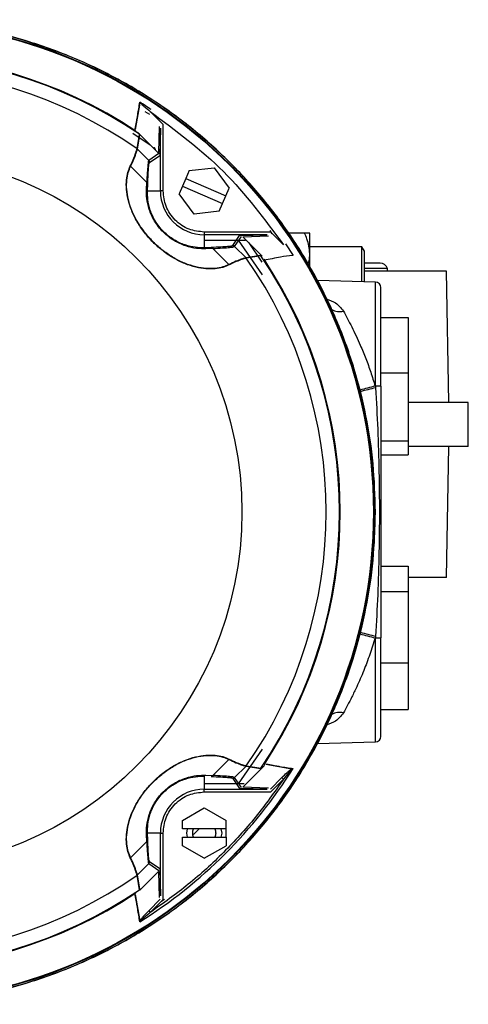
# Model space of a CAD drawing. Header units: millimetres. Extents: x 351 to 1801, y 78 to 1352.
# Tile 3 of 39: x 846 to 928, y 83 to 263. Entities that reach past the tile are written whole.
import ezdxf

# ---------------------------------------------------------------- set-up
doc = ezdxf.new("R2010")
doc.units = ezdxf.units.MM

msp = doc.modelspace()

# ---------------------------------------------------------------- linework, layer by layer
at = {"color": 7, "linetype": 'Continuous', "lineweight": 25}
for p, q in [((867.27, 242.71), (868.11, 247.49)), ((869.89, 245.43), (869.04, 245.94)), ((872.34, 243.61), (869.99, 245.96)), ((871.63, 243.23), (871.49, 238.49)), ((872.34, 231.45), (872.34, 243.61)), ((866.78, 242.01), (869.94, 239.9)), ((867.57, 239.16), (868, 241.8)), ((867.62, 242.22), (871.61, 238.23)), ((867.64, 239.09), (868.08, 241.74)), ((871.84, 242.93), (871.71, 237.93)), ((871.84, 231.45), (871.84, 242.93)), ((867.64, 239.09), (867.57, 239.16)), ((869.72, 237.01), (867.64, 239.09)), ((871.55, 238.28), (869.72, 237.01)), ((869.87, 236.66), (871.71, 237.93)), ((869.33, 233.02), (866.39, 235.96)), ((877.1, 235.16), (876.48, 233.73)), ((877.1, 235.16), (881.69, 235.69)), ((881.69, 235.69), (884.44, 231.97)), ((869.28, 231.76), (869.33, 233.02)), ((869.47, 231.45), (869.51, 232.7)), ((875.88, 232.35), (875.26, 230.92)), ((876.48, 233.73), (875.88, 232.35)), ((875.88, 232.35), (883.22, 229.17)), ((876.48, 233.73), (883.82, 230.54)), ((869.47, 231.45), (871.84, 231.45)), ((872.34, 231.45), (871.84, 231.45)), ((878.01, 227.21), (875.26, 230.92)), ((883.22, 229.17), (883.82, 230.54)), ((883.82, 230.54), (884.44, 231.97)), ((882.6, 227.74), (883.22, 229.17)), ((882.6, 227.74), (878.01, 227.21)), ((892.01, 223.94), (879.85, 223.94)), ((879.85, 223.94), (879.85, 223.44)), ((879.85, 223.44), (879.85, 221.07)), ((891.33, 223.44), (879.85, 223.44)), ((885.06, 221.47), (886.33, 223.31)), ((886.33, 223.31), (891.33, 223.44)), ((886.89, 223.09), (891.63, 223.23)), ((892.3, 223.64), (891.93, 224.21)), ((894.36, 221.59), (892.01, 223.94)), ((898.16, 223.76), (895.28, 223.76)), ((899.16, 220.01), (899.16, 223.76)), ((879.85, 222.48), (887.38, 222.48)), ((885.41, 221.32), (886.68, 223.15)), ((886.89, 223.09), (890.45, 219.54)), ((888.01, 221.97), (890.39, 218.41)), ((894.72, 221.77), (896.09, 219.65)), ((881.1, 221.11), (879.85, 221.07)), ((881.42, 220.93), (880.16, 220.88)), ((884.35, 217.99), (881.42, 220.93)), ((885.41, 221.32), (887.49, 219.24)), ((890.14, 219.68), (887.49, 219.24)), ((890.2, 219.6), (887.56, 219.17)), ((908.68, 221.26), (899.16, 221.26)), ((899.16, 217.49), (899.16, 220.01)), ((909.16, 220.43), (908.68, 221.26)), ((908.68, 216.26), (908.68, 221.26)), ((909.16, 214.84), (909.16, 220.43)), ((887.56, 219.17), (887.49, 219.24)), ((912.01, 218.26), (909.16, 218.26)), ((908.68, 214.85), (908.68, 216.26)), ((913.36, 217.26), (909.16, 217.26)), ((924.16, 216.76), (909.16, 216.76)), ((913.36, 216.76), (913.36, 217.26)), ((924.58, 192.76), (924.16, 216.76)), ((911.19, 214.79), (900.59, 215.06)), ((912.16, 208.29), (917.16, 208.29)), ((917.16, 208.29), (917.16, 198.22)), ((912.16, 198.22), (917.16, 198.22)), ((917.16, 198.22), (917.16, 185.69)), ((911.19, 195.76), (911.19, 195.47)), ((912.16, 195.76), (911.19, 195.76)), ((912.16, 195.76), (912.16, 149.76)), ((928.15, 192.76), (917.16, 192.76)), ((928.15, 184.76), (928.15, 192.76)), ((917.16, 185.69), (912.16, 185.69)), ((917.16, 185.69), (917.16, 183.23)), ((928.15, 184.76), (917.16, 184.76)), ((924.16, 160.76), (924.58, 184.76)), ((912.16, 183.23), (917.16, 183.23)), ((912.16, 162.85), (917.16, 162.85)), ((917.16, 162.85), (917.16, 158.25)), ((924.16, 160.76), (917.16, 160.76)), ((912.16, 158.25), (917.16, 158.25)), ((917.16, 158.25), (917.16, 145.16)), ((911.19, 150.05), (911.19, 149.76)), ((911.19, 149.76), (912.16, 149.76)), ((912.16, 145.16), (917.16, 145.16)), ((917.16, 145.16), (917.16, 136.67)), ((912.16, 136.67), (917.16, 136.67)), ((900.59, 130.46), (911.19, 130.73)), ((881.42, 124.59), (884.35, 127.53)), ((887.49, 126.28), (885.41, 124.2)), ((890.9, 126.43), (886.89, 122.43)), ((887.49, 126.28), (887.56, 126.35)), ((887.49, 126.28), (890.14, 125.84)), ((887.56, 126.35), (890.2, 125.92)), ((891.11, 126.65), (895.89, 125.81)), ((879.85, 124.45), (879.85, 122.08)), ((880.16, 124.64), (881.42, 124.59)), ((886.68, 122.37), (885.41, 124.2)), ((894.07, 124.23), (891.96, 122.12)), ((894.36, 123.93), (894.07, 124.23)), ((887.14, 123.05), (879.85, 123.05)), ((885.06, 124.05), (886.33, 122.21)), ((891.63, 122.29), (886.89, 122.43)), ((892.01, 121.58), (894.36, 123.93)), ((879.85, 122.08), (891.33, 122.08)), ((879.85, 121.58), (879.85, 122.08)), ((879.85, 121.58), (892.01, 121.58)), ((891.33, 122.08), (886.33, 122.21)), ((875.85, 116.38), (879.85, 118.69)), ((879.85, 118.69), (883.85, 116.38)), ((875.85, 114.82), (875.85, 116.38)), ((883.85, 114.82), (883.85, 116.38)), ((869.33, 112.5), (869.28, 113.76)), ((871.84, 114.07), (869.47, 114.07)), ((869.51, 112.82), (869.47, 114.07)), ((871.84, 102.59), (871.84, 114.07)), ((871.84, 114.07), (872.34, 114.07)), ((872.34, 101.91), (872.34, 114.07)), ((883.85, 114.82), (875.85, 114.82)), ((876.74, 114.82), (876.6, 114.07)), ((876.6, 114.07), (876.74, 113.32)), ((883.1, 114.07), (882.96, 114.82)), ((882.96, 113.32), (883.1, 114.07)), ((883.85, 113.32), (883.85, 114.82)), ((866.39, 109.56), (869.33, 112.5)), ((875.85, 113.32), (883.85, 113.32)), ((875.85, 111.76), (875.85, 113.32)), ((879.85, 109.45), (875.85, 111.76)), ((879.85, 109.45), (883.85, 111.76)), ((883.85, 113.32), (883.85, 111.76)), ((869.72, 108.51), (867.64, 106.43)), ((869.72, 108.51), (871.55, 107.24)), ((869.87, 108.86), (871.71, 107.59)), ((867.57, 106.36), (867.64, 106.43)), ((868, 103.71), (867.57, 106.36)), ((868.08, 103.78), (867.64, 106.43)), ((871.49, 107.03), (868.09, 103.63)), ((871.49, 107.03), (871.63, 102.29)), ((871.71, 107.59), (871.84, 102.59)), ((868.11, 98.03), (867.27, 102.81)), ((871.8, 101.96), (869.69, 99.85)), ((869.99, 99.56), (872.34, 101.91)), ((872.04, 101.61), (872.61, 101.98)), ((869.69, 99.85), (869.99, 99.56))]:
    msp.add_line(p, q, dxfattribs=at)
at = {"color": 8, "linetype": 'Continuous', "lineweight": 25}
for p, q in [((890.51, 216.13), (886.09, 222.48)), ((911.19, 195.76), (911.19, 214.79)), ((911.19, 130.73), (911.19, 149.76)), ((886.1, 123.05), (890.51, 129.38))]:
    msp.add_line(p, q, dxfattribs=at)
at = {"color": 8, "linetype": 'Continuous', "lineweight": 25, "flags": 128}
msp.add_lwpolyline([(877.86, 113.79), (878.42, 114.34), (878.91, 114.82)], dxfattribs=at)
at = {"color": 7, "linetype": 'Continuous', "lineweight": 25}
for radius in [89.73, 89.63, 65.57]:
    msp.add_circle((821.16, 172.76), radius, dxfattribs=at)
for centre, radius, start, end in [((821.16, 172.76), 89.97, 12.4783, 176.0156), ((821.16, 172.76), 83.44, 55.8447, 124.1553), ((821.16, 172.76), 83.56, 56.4273, 123.5727), ((821.16, 172.76), 81, 55.0405, 124.9595), ((821.16, 172.76), 88.39, 56.3241, 57.9626), ((866.02, 235.54), 0.555, 48.5689, 56.1892), ((869.11, 232.68), 0.4, 2.6931, 57.1342), ((869.09, 231.43), 0.383, 3.4679, 60.0816), ((879.85, 231.45), 8.01, 180, 270), ((879.83, 220.69), 0.383, 29.9184, 86.5321), ((881.08, 220.71), 0.4, 32.8658, 87.3069), ((821.16, 172.76), 83.44, 325.8447, 34.1553), ((883.94, 217.62), 0.555, 33.8108, 41.4311), ((821.16, 172.76), 81, 325.0405, 34.9595), ((821.16, 172.76), 83.56, 326.4273, 33.5727), ((912.01, 216.85), 1.41, 16.9423, 90), ((911.16, 213.79), 1, 0, 88.5), ((821.16, 172.76), 89.97, 186.704, 359.0671), ((911.16, 131.73), 1, 271.5, 0), ((883.94, 127.89), 0.555, 318.5689, 326.1892), ((821.16, 172.76), 88.39, 302.0374, 327.9626), ((879.85, 114.07), 8.01, 90, 180), ((869.09, 114.09), 0.383, 299.9184, 356.5321), ((869.11, 112.84), 0.4, 302.8658, 357.3069), ((866.02, 109.98), 0.555, 303.8108, 311.4311), ((821.16, 172.76), 81, 235.0405, 304.9595), ((821.16, 172.76), 83.44, 235.8447, 304.1553), ((821.16, 172.76), 83.56, 236.4273, 303.5727)]:
    msp.add_arc(centre, radius, start, end, dxfattribs=at)
at = {"color": 8, "linetype": 'Continuous', "lineweight": 25}
for centre, radius, start, end in [((904.54, 212.11), 2.72, 239.7493, 285.9627), ((946.56, 54.35), 145.79, 104.0728, 105.2022), ((946.04, 54.49), 145.23, 103.8863, 105.0225), ((954.75, 322.54), 178.21, 254.9005, 255.8244), ((946.64, 293.38), 147.65, 254.9918, 256.1069), ((904.54, 133.41), 2.72, 74.0373, 120.2507)]:
    msp.add_arc(centre, radius, start, end, dxfattribs=at)
at = {"color": 7, "linetype": 'Continuous', "lineweight": 25}
for points in [[(911.16, 172.76), (911.08, 175.7), (910.91, 181.6), (909.56, 190.35), (907.43, 198.93), (904.44, 207.26), (900.66, 215.25), (896.11, 222.84), (890.84, 229.95), (884.9, 236.5), (878.35, 242.44), (871.24, 247.71), (863.65, 252.26), (855.66, 256.04), (847.33, 259.02), (838.75, 261.17), (830, 262.47), (821.16, 262.9), (812.32, 262.47), (803.57, 261.17), (794.99, 259.02), (786.66, 256.04), (778.67, 252.26), (771.08, 247.71), (763.97, 242.44), (757.42, 236.5), (751.48, 229.95), (746.21, 222.84), (741.66, 215.25), (737.88, 207.26), (734.89, 198.93), (732.76, 190.35), (731.41, 181.6), (731.24, 175.7), (731.16, 172.76)], [(869.99, 245.96), (874.65, 242.5), (883.98, 235.58), (890.9, 226.25), (894.36, 221.59)], [(731.16, 172.76), (731.24, 169.81), (731.41, 163.92), (732.76, 155.17), (734.89, 146.59), (737.88, 138.26), (741.66, 130.27), (746.21, 122.68), (751.48, 115.57), (757.42, 109.02), (763.97, 103.08), (771.08, 97.81), (778.67, 93.26), (786.66, 89.48), (794.99, 86.5), (803.57, 84.35), (812.32, 83.05), (821.16, 82.62), (830, 83.05), (838.75, 84.35), (847.33, 86.5), (855.66, 89.48), (863.65, 93.26), (871.24, 97.81), (878.35, 103.08), (884.9, 109.02), (890.84, 115.57), (896.11, 122.68), (900.66, 130.27), (904.44, 138.26), (907.43, 146.59), (909.56, 155.17), (910.91, 163.92), (911.08, 169.81), (911.16, 172.76)]]:
    msp.add_open_spline(points, degree=3, dxfattribs=at)
for points, knots in [([(867.21, 242.81), (867.29, 243.23), (867.44, 243.96), (867.59, 244.75), (867.66, 245.15), (867.68, 245.25), (867.68, 245.28), (867.68, 245.28), (867.68, 245.28), (867.68, 245.28), (867.83, 246.1), (867.94, 246.89), (868.05, 247.69)], [0, 0, 0, 0, 0.250014, 0.436968, 0.483993, 0.495884, 0.498924, 0.499717, 0.499932, 0.499994, 0.500026, 1, 1, 1, 1]), ([(868.23, 247.5), (868.43, 247.31), (868.98, 246.77), (869.59, 246.28), (869.99, 245.96)], [0, 0, 0, 0, 0.354537, 1, 1, 1, 1]), ([(870.66, 239.42), (870.69, 239.39), (870.75, 239.34), (870.82, 239.23), (870.87, 239.11), (870.88, 239.02), (870.88, 238.98)], [0, 0, 0, 0, 0.248045, 0.499959, 0.750479, 1, 1, 1, 1]), ([(866.33, 236), (866.43, 236.2), (866.67, 236.67), (866.93, 237.3), (867.15, 237.88), (867.37, 238.48), (867.54, 239.02), (867.56, 239.1), (867.57, 239.14)], [0, 0, 0, 0, 0.106456, 0.250009, 0.375064, 0.500028, 0.749933, 1, 1, 1, 1]), ([(866.39, 235.96), (866.61, 236.41), (867.04, 237.31), (867.38, 238.28), (867.6, 238.94), (867.62, 239.04), (867.64, 239.09)], [0, 0, 0, 0, 0.25022, 0.500247, 0.750212, 1, 1, 1, 1]), ([(867.57, 239.16), (867.58, 239.15), (867.59, 239.13), (867.62, 239.11), (867.63, 239.1), (867.63, 239.09), (867.64, 239.09), (867.64, 239.09)], [0, 0, 0, 0, 0.705089, 0.895991, 0.955811, 0.979127, 1, 1, 1, 1]), ([(867.64, 239.09), (867.63, 239.1), (867.62, 239.1), (867.6, 239.13), (867.59, 239.14), (867.58, 239.14), (867.57, 239.14), (867.57, 239.14)], [0, 0, 0, 0, 0.701076, 0.89136, 0.952409, 0.977115, 1, 1, 1, 1]), ([(884.4, 217.93), (884.03, 217.77), (883.32, 217.46), (881.87, 217.2), (880.21, 217.18), (878.31, 217.47), (876.3, 218.11), (874.25, 219.12), (872.28, 220.45), (870.47, 222.04), (868.87, 223.85), (867.54, 225.81), (866.52, 227.86), (865.88, 229.87), (865.58, 231.79), (865.6, 233.46), (865.86, 234.92), (866.17, 235.63), (866.33, 236)], [0, 0, 0, 0, 0.064505, 0.124912, 0.188843, 0.249433, 0.311897, 0.374447, 0.436909, 0.499622, 0.56197, 0.624559, 0.686739, 0.749331, 0.81019, 0.874403, 0.935129, 1, 1, 1, 1]), ([(884.35, 217.99), (884, 217.84), (883.3, 217.52), (881.88, 217.26), (880.21, 217.23), (878.32, 217.52), (876.3, 218.16), (874.26, 219.16), (872.3, 220.49), (870.5, 222.08), (868.91, 223.88), (867.58, 225.83), (866.57, 227.86), (865.92, 229.88), (865.63, 231.78), (865.66, 233.46), (865.92, 234.89), (866.23, 235.6), (866.39, 235.96)], [0, 0, 0, 0, 0.062466, 0.124911, 0.187224, 0.249427, 0.311892, 0.374441, 0.436904, 0.499618, 0.561968, 0.624558, 0.686738, 0.74933, 0.811833, 0.874401, 0.9372, 1, 1, 1, 1]), ([(869.72, 237.01), (869.69, 236.99), (869.62, 236.94), (869.53, 236.15), (869.43, 234.89), (869.36, 233.64), (869.33, 233.02)], [0, 0, 0, 0, 0.249969, 0.500003, 0.750002, 1, 1, 1, 1]), ([(869.51, 232.7), (869.54, 233.32), (869.59, 234.56), (869.68, 235.81), (869.77, 236.59), (869.83, 236.63), (869.87, 236.66)], [0, 0, 0, 0, 0.251577, 0.499913, 0.749832, 1, 1, 1, 1]), ([(869.72, 237.01), (869.74, 236.98), (869.78, 236.94), (869.83, 236.85), (869.86, 236.75), (869.86, 236.69), (869.87, 236.66)], [0, 0, 0, 0, 0.247578, 0.5, 0.752422, 1, 1, 1, 1]), ([(880.16, 220.88), (879.61, 220.88), (878.51, 220.88), (876.49, 221.31), (874.33, 222.27), (872.26, 223.87), (870.66, 225.94), (869.71, 228.1), (869.28, 230.11), (869.28, 231.21), (869.28, 231.76)], [0, 0, 0, 0, 0.125343, 0.250403, 0.375598, 0.500385, 0.625087, 0.750031, 0.875145, 1, 1, 1, 1]), ([(879.85, 221.07), (879.33, 221.07), (878.28, 221.08), (876.37, 221.5), (874.31, 222.42), (872.34, 223.95), (870.81, 225.92), (869.89, 227.98), (869.48, 229.89), (869.47, 230.93), (869.47, 231.45)], [0, 0, 0, 0, 0.1269349, 0.2525446, 0.3770992, 0.5003731, 0.6235689, 0.747887, 0.8735562, 1, 1, 1, 1]), ([(879.85, 223.94), (878.9, 224.04), (877.45, 224.19), (875.7, 225.13), (874.5, 226.1), (873.53, 227.3), (872.59, 229.05), (872.44, 230.5), (872.34, 231.45)], [0, 0, 0, 0, 0.239457, 0.368361, 0.5, 0.631639, 0.760543, 1, 1, 1, 1]), ([(899.16, 220.01), (899.05, 220.91), (898.9, 222.21), (898.33, 223.4), (898.16, 223.76)], [0, 0, 0, 0, 0.699449, 1, 1, 1, 1]), ([(899.16, 223.76), (899.05, 223.76), (898.9, 223.76), (898.33, 223.76), (898.16, 223.76)], [0, 0, 0, 0, 0.699449, 1, 1, 1, 1]), ([(885.06, 221.47), (885.03, 221.43), (884.99, 221.37), (884.21, 221.28), (882.96, 221.19), (881.72, 221.14), (881.1, 221.11)], [0, 0, 0, 0, 0.250168, 0.500087, 0.748443, 1, 1, 1, 1]), ([(885.41, 221.32), (885.38, 221.34), (885.34, 221.38), (885.25, 221.43), (885.15, 221.46), (885.09, 221.46), (885.06, 221.47)], [0, 0, 0, 0, 0.247582, 0.500005, 0.752426, 1, 1, 1, 1]), ([(881.42, 220.93), (882.04, 220.96), (883.29, 221.03), (884.55, 221.13), (885.34, 221.22), (885.39, 221.29), (885.41, 221.32)], [0, 0, 0, 0, 0.249998, 0.499997, 0.750031, 1, 1, 1, 1]), ([(896, 219.68), (895.26, 219.58), (894.05, 219.41), (892.31, 219.07), (891.3, 218.88), (890.79, 218.78)], [0, 0, 0, 0, 0.433926, 0.716894, 1, 1, 1, 1]), ([(898.84, 218.01), (898.96, 218.46), (899.14, 219.11), (899.15, 219.79), (899.16, 220.01)], [0, 0, 0, 0, 0.671836, 1, 1, 1, 1]), ([(887.49, 219.24), (887.44, 219.23), (887.34, 219.2), (886.68, 218.98), (885.71, 218.64), (884.81, 218.21), (884.35, 217.99)], [0, 0, 0, 0, 0.249788, 0.499753, 0.74978, 1, 1, 1, 1]), ([(887.54, 219.17), (887.5, 219.16), (887.42, 219.14), (886.88, 218.97), (886.27, 218.75), (885.71, 218.54), (885.09, 218.28), (884.62, 218.04), (884.4, 217.93)], [0, 0, 0, 0, 0.250066, 0.499971, 0.624934, 0.749989, 0.883692, 1, 1, 1, 1]), ([(887.54, 219.17), (887.54, 219.17), (887.54, 219.18), (887.54, 219.19), (887.53, 219.2), (887.5, 219.22), (887.49, 219.23), (887.49, 219.24)], [0, 0, 0, 0, 0.022885, 0.047591, 0.10864, 0.298924, 1, 1, 1, 1]), ([(887.49, 219.24), (887.49, 219.24), (887.49, 219.23), (887.5, 219.23), (887.51, 219.22), (887.53, 219.19), (887.55, 219.18), (887.56, 219.17)], [0, 0, 0, 0, 0.020873, 0.044189, 0.104009, 0.294911, 1, 1, 1, 1]), ([(912.16, 195.76), (912.16, 196.86), (912.16, 199.12), (912.16, 202.48), (912.16, 205.71), (912.16, 208.6), (912.16, 210.94), (912.16, 212.6), (912.16, 213.61), (912.16, 213.73), (912.16, 213.79)], [0, 0, 0, 0, 0.116516, 0.240011, 0.368641, 0.5, 0.631359, 0.759989, 0.883484, 1, 1, 1, 1]), ([(905.29, 209.5), (905.54, 209.04), (906.05, 208.13), (906.84, 206.61), (907.62, 204.99), (908.49, 203.07), (909.4, 200.85), (910.32, 198.33), (910.85, 196.62), (911.11, 195.76)], [0, 0, 0, 0, 0.125299, 0.249755, 0.374413, 0.500027, 0.671207, 0.835305, 1, 1, 1, 1]), ([(911.19, 195.47), (911.33, 192.94), (911.62, 187.83), (911.83, 180.26), (911.91, 172.76), (911.83, 165.26), (911.62, 157.69), (911.33, 152.58), (911.19, 150.05)], [0, 0, 0, 0, 0.1673526, 0.3377981, 0.4999519, 0.6621533, 0.8326383, 1, 1, 1, 1]), ([(911.11, 149.76), (910.96, 149.25), (910.65, 148.22), (910.13, 146.7), (909.59, 145.21), (909.01, 143.72), (908.39, 142.25), (907.66, 140.62), (906.88, 139), (906.06, 137.4), (905.54, 136.48), (905.29, 136.02)], [0, 0, 0, 0, 0.097031, 0.197759, 0.295811, 0.394002, 0.499723, 0.606078, 0.748859, 0.874124, 1, 1, 1, 1]), ([(912.16, 131.73), (912.16, 131.79), (912.16, 131.91), (912.16, 132.92), (912.16, 134.58), (912.16, 136.92), (912.16, 139.81), (912.16, 143.04), (912.16, 146.4), (912.16, 148.66), (912.16, 149.76)], [0, 0, 0, 0, 0.116516, 0.240011, 0.368641, 0.5, 0.631359, 0.759989, 0.883484, 1, 1, 1, 1]), ([(866.33, 109.52), (866.17, 109.89), (865.86, 110.6), (865.6, 112.05), (865.58, 113.71), (865.87, 115.61), (866.51, 117.62), (867.52, 119.67), (868.85, 121.64), (870.44, 123.45), (872.25, 125.05), (874.21, 126.38), (876.26, 127.4), (878.27, 128.04), (880.19, 128.34), (881.86, 128.32), (883.32, 128.06), (884.03, 127.75), (884.4, 127.59)], [0, 0, 0, 0, 0.064505, 0.124912, 0.188843, 0.249433, 0.311897, 0.374447, 0.436909, 0.499622, 0.56197, 0.624559, 0.686739, 0.749331, 0.81019, 0.874403, 0.935129, 1, 1, 1, 1]), ([(866.39, 109.56), (866.24, 109.92), (865.92, 110.62), (865.66, 112.04), (865.63, 113.71), (865.92, 115.6), (866.56, 117.62), (867.56, 119.66), (868.89, 121.61), (870.47, 123.42), (872.28, 125.01), (874.23, 126.34), (876.26, 127.35), (878.28, 128), (880.18, 128.28), (881.86, 128.26), (883.29, 128), (884, 127.68), (884.35, 127.53)], [0, 0, 0, 0, 0.0624659, 0.1249112, 0.1872242, 0.2494273, 0.3118916, 0.3744407, 0.4369039, 0.4996182, 0.5619684, 0.6245582, 0.6867377, 0.7493301, 0.8118326, 0.8744012, 0.9372003, 1, 1, 1, 1]), ([(884.35, 127.53), (884.81, 127.31), (885.71, 126.88), (886.68, 126.54), (887.34, 126.32), (887.44, 126.29), (887.49, 126.28)], [0, 0, 0, 0, 0.250211, 0.500227, 0.750179, 1, 1, 1, 1]), ([(884.4, 127.59), (884.6, 127.49), (885.07, 127.25), (885.7, 126.98), (886.27, 126.77), (886.88, 126.55), (887.42, 126.38), (887.5, 126.36), (887.54, 126.35)], [0, 0, 0, 0, 0.106458, 0.250014, 0.375066, 0.500037, 0.749945, 1, 1, 1, 1]), ([(887.56, 126.35), (887.55, 126.34), (887.53, 126.33), (887.51, 126.3), (887.5, 126.29), (887.49, 126.29), (887.49, 126.28), (887.49, 126.28)], [0, 0, 0, 0, 0.705089, 0.895991, 0.955811, 0.979127, 1, 1, 1, 1]), ([(887.54, 126.35), (887.54, 126.34), (887.54, 126.34), (887.54, 126.33), (887.53, 126.32), (887.5, 126.3), (887.49, 126.29), (887.49, 126.28)], [0, 0, 0, 0, 0.022896, 0.047612, 0.10867, 0.298954, 1, 1, 1, 1]), ([(891.21, 126.71), (891.63, 126.62), (892.36, 126.48), (893.15, 126.33), (893.55, 126.26), (893.65, 126.24), (893.68, 126.24), (893.68, 126.23), (893.68, 126.23), (893.68, 126.23), (894.5, 126.09), (895.29, 125.98), (896.09, 125.87)], [0, 0, 0, 0, 0.2500142, 0.4369678, 0.4839929, 0.4958841, 0.4989238, 0.4997171, 0.4999322, 0.4999943, 0.5000262, 1, 1, 1, 1]), ([(869.28, 113.76), (869.28, 114.31), (869.28, 115.41), (869.71, 117.43), (870.67, 119.59), (872.27, 121.66), (874.34, 123.26), (876.5, 124.21), (878.51, 124.64), (879.61, 124.64), (880.16, 124.64)], [0, 0, 0, 0, 0.1253425, 0.250403, 0.3755982, 0.5003849, 0.6250866, 0.7500313, 0.8751453, 1, 1, 1, 1]), ([(869.47, 114.07), (869.47, 114.59), (869.48, 115.64), (869.9, 117.55), (870.82, 119.61), (872.35, 121.58), (874.32, 123.11), (876.37, 124.02), (878.29, 124.44), (879.33, 124.45), (879.85, 124.45)], [0, 0, 0, 0, 0.126935, 0.252545, 0.377099, 0.500373, 0.623569, 0.747887, 0.873556, 1, 1, 1, 1]), ([(881.1, 124.41), (881.72, 124.38), (882.96, 124.33), (884.21, 124.24), (884.99, 124.15), (885.03, 124.09), (885.06, 124.05)], [0, 0, 0, 0, 0.251588, 0.499936, 0.749851, 1, 1, 1, 1]), ([(885.41, 124.2), (885.39, 124.23), (885.34, 124.3), (884.55, 124.39), (883.29, 124.49), (882.04, 124.56), (881.42, 124.59)], [0, 0, 0, 0, 0.2499553, 0.4999838, 0.7499907, 1, 1, 1, 1]), ([(885.06, 124.05), (885.09, 124.06), (885.15, 124.06), (885.25, 124.09), (885.34, 124.14), (885.38, 124.18), (885.41, 124.2)], [0, 0, 0, 0, 0.247574, 0.499995, 0.752418, 1, 1, 1, 1]), ([(894.07, 124.23), (894.36, 124.51), (894.79, 124.94), (895.4, 125.48), (895.73, 125.7), (895.89, 125.81)], [0, 0, 0, 0, 0.499537, 0.74934, 1, 1, 1, 1]), ([(895.9, 125.69), (895.71, 125.49), (895.17, 124.93), (894.68, 124.33), (894.36, 123.93)], [0, 0, 0, 0, 0.354537, 1, 1, 1, 1]), ([(894.36, 123.93), (892.7, 121.58), (889.35, 116.86), (883.47, 110.45), (877.06, 104.57), (872.34, 101.22), (869.99, 99.56)], [0, 0, 0, 0, 0.249392, 0.5, 0.750608, 1, 1, 1, 1]), ([(872.34, 114.07), (872.44, 115.01), (872.59, 116.47), (873.53, 118.22), (874.5, 119.42), (875.7, 120.39), (877.45, 121.33), (878.9, 121.48), (879.85, 121.58)], [0, 0, 0, 0, 0.2394568, 0.3683607, 0.5, 0.6316393, 0.7605432, 1, 1, 1, 1]), ([(877.89, 113.32), (877.82, 113.57), (877.68, 114.07), (877.82, 114.57), (877.89, 114.82)], [0, 0, 0, 0, 0.4993057, 1, 1, 1, 1]), ([(881.81, 114.82), (881.88, 114.57), (882.02, 114.07), (881.88, 113.57), (881.81, 113.32)], [0, 0, 0, 0, 0.499306, 1, 1, 1, 1]), ([(869.33, 112.5), (869.36, 111.88), (869.43, 110.63), (869.53, 109.37), (869.62, 108.58), (869.69, 108.53), (869.72, 108.51)], [0, 0, 0, 0, 0.250009, 0.500016, 0.750045, 1, 1, 1, 1]), ([(869.87, 108.86), (869.83, 108.89), (869.77, 108.93), (869.68, 109.71), (869.59, 110.96), (869.54, 112.2), (869.51, 112.82)], [0, 0, 0, 0, 0.250149, 0.500064, 0.748432, 1, 1, 1, 1]), ([(867.57, 106.37), (867.56, 106.42), (867.54, 106.5), (867.37, 107.04), (867.15, 107.64), (866.94, 108.21), (866.68, 108.83), (866.44, 109.3), (866.33, 109.52)], [0, 0, 0, 0, 0.250055, 0.499962, 0.624932, 0.749984, 0.883691, 1, 1, 1, 1]), ([(867.64, 106.43), (867.62, 106.48), (867.6, 106.58), (867.38, 107.24), (867.04, 108.21), (866.61, 109.11), (866.39, 109.56)], [0, 0, 0, 0, 0.2498206, 0.4997732, 0.7497885, 1, 1, 1, 1]), ([(869.72, 108.51), (869.74, 108.53), (869.78, 108.58), (869.83, 108.67), (869.86, 108.77), (869.86, 108.83), (869.87, 108.86)], [0, 0, 0, 0, 0.247582, 0.500005, 0.752426, 1, 1, 1, 1]), ([(867.57, 106.37), (867.57, 106.38), (867.58, 106.38), (867.59, 106.38), (867.6, 106.39), (867.62, 106.41), (867.63, 106.42), (867.64, 106.43)], [0, 0, 0, 0, 0.022885, 0.047591, 0.10864, 0.298924, 1, 1, 1, 1]), ([(867.64, 106.43), (867.64, 106.43), (867.63, 106.43), (867.63, 106.42), (867.62, 106.41), (867.59, 106.38), (867.58, 106.37), (867.57, 106.36)], [0, 0, 0, 0, 0.020873, 0.044189, 0.104009, 0.294911, 1, 1, 1, 1]), ([(868.05, 97.83), (867.94, 98.63), (867.83, 99.42), (867.68, 100.24), (867.68, 100.24), (867.68, 100.24), (867.68, 100.27), (867.66, 100.37), (867.59, 100.77), (867.44, 101.56), (867.29, 102.29), (867.21, 102.71)], [0, 0, 0, 0, 0.499981, 0.500013, 0.500291, 0.501085, 0.504126, 0.51602, 0.563047, 0.749989, 1, 1, 1, 1]), ([(869.69, 99.85), (869.41, 99.56), (868.98, 99.12), (868.44, 98.52), (868.22, 98.19), (868.11, 98.03)], [0, 0, 0, 0, 0.499748, 0.749797, 1, 1, 1, 1]), ([(869.99, 99.56), (869.59, 99.24), (868.98, 98.75), (868.43, 98.21), (868.23, 98.02)], [0, 0, 0, 0, 0.645463, 1, 1, 1, 1])]:
    msp.add_open_spline(points, degree=3, knots=knots, dxfattribs=at)
at = {"color": 8, "linetype": 'Continuous', "lineweight": 25}
for points, knots in [([(902.16, 211.73), (902.78, 211.51), (904.15, 211.02), (904.88, 210.04), (905.29, 209.5)], [0, 0, 0, 0, 0.447191, 1, 1, 1, 1]), ([(905.29, 136.02), (904.88, 135.48), (904.15, 134.5), (902.78, 134.01), (902.16, 133.79)], [0, 0, 0, 0, 0.553684, 1, 1, 1, 1])]:
    msp.add_open_spline(points, degree=3, knots=knots, dxfattribs=at)

doc.saveas('drawing.dxf')
